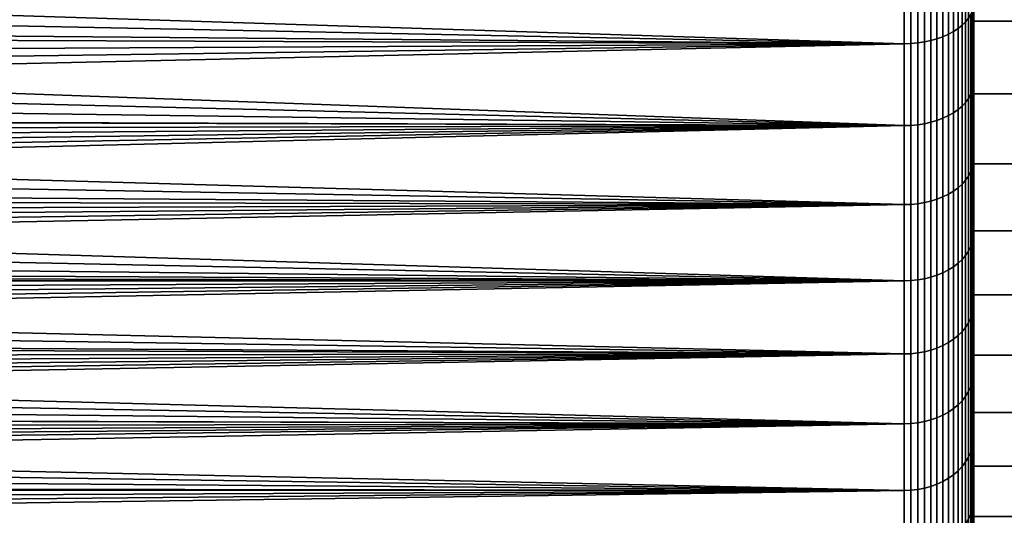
# Model space of a CAD drawing. Header units: metres. Extents: x -29 to 117, y -464 to 29.
# Tile 179 of 256: x 44.54 to 55.85, y -22.07 to -16.37. Entities that reach past the tile are written whole.
import ezdxf

# ---------------------------------------------------------------- set-up
doc = ezdxf.new("R2010")
doc.units = ezdxf.units.M
doc.layers.add('solid_24_501_056_XXX', color=7, linetype='CONTINUOUS')

msp = doc.modelspace()

# ---------------------------------------------------------------- linework, layer by layer
at = {"layer": 'solid_24_501_056_XXX'}
for points in [[(55.5, -14.626199, 72.888374), (55.5, -13.701121, 73.506454), (55.5, -16.181541, 73.863129), (55.5, -17.09581, 73.155907)], [(55.5, -14.626199, 31.111624), (55.5, -17.09586, 30.844135), (55.5, -16.181595, 30.136913), (55.5, -13.701121, 30.493547)], [(55.5, -15.523396, 72.230484), (55.5, -14.626199, 72.888374), (55.5, -17.09581, 73.155907), (55.5, -17.978331, 72.411232)], [(55.5, -15.523396, 31.769518), (55.5, -17.978378, 31.58881), (55.5, -17.09586, 30.844135), (55.5, -14.626199, 31.111624)], [(55.318108, -15.515714, 74.956245), (55.318108, -16.476025, 74.277054), (55.364956, -16.438505, 74.226326), (55.364956, -15.480381, 74.903969)], [(55.318108, -16.476025, 29.722944), (55.318108, -15.515714, 29.043755), (55.364956, -15.480381, 29.096031), (55.364956, -16.438505, 29.773674)], [(55.364956, -15.480381, 74.903969), (55.364956, -16.438505, 74.226326), (55.405388, -16.398434, 74.17215), (55.405388, -15.442645, 74.848137)], [(55.364956, -16.438505, 29.773674), (55.364956, -15.480381, 29.096031), (55.405388, -15.442645, 29.151863), (55.405388, -16.398434, 29.827854)], [(55.405388, -15.442645, 74.848137), (55.405388, -16.398434, 74.17215), (55.439014, -16.356197, 74.115036), (55.439014, -15.40287, 74.789291)], [(55.405388, -16.398434, 29.827854), (55.405388, -15.442645, 29.151863), (55.439014, -15.40287, 29.210712), (55.439014, -16.356197, 29.884962)], [(55.076424, -15.626604, 75.120316), (55.076424, -16.593779, 74.436272), (55.143867, -16.569792, 74.403839), (55.143867, -15.604015, 75.086891)], [(55.076424, -16.593779, 29.56373), (55.076424, -15.626604, 28.879686), (55.143867, -15.604015, 28.913109), (55.143867, -16.569792, 29.596163)], [(55.143867, -15.604015, 75.086891), (55.143867, -16.569792, 74.403839), (55.207027, -16.541985, 74.366241), (55.207027, -15.57783, 75.048149)], [(55.143867, -16.569792, 29.596163), (55.143867, -15.604015, 28.913109), (55.207027, -15.57783, 28.951851), (55.207027, -16.541985, 29.633759)], [(55.207027, -15.57783, 75.048149), (55.207027, -16.541985, 74.366241), (55.265297, -16.51063, 74.323845), (55.265297, -15.548302, 75.004463)], [(55.207027, -16.541985, 29.633759), (55.207027, -15.57783, 28.951851), (55.265297, -15.548302, 28.995541), (55.265297, -16.51063, 29.676157)], [(55.265297, -15.548302, 75.004463), (55.265297, -16.51063, 74.323845), (55.318108, -16.476025, 74.277054), (55.318108, -15.515714, 74.956245)], [(55.265297, -16.51063, 29.676157), (55.265297, -15.548302, 28.995541), (55.318108, -15.515714, 29.043755), (55.318108, -16.476025, 29.722944)], [(55.5, -16.391085, 71.534134), (55.5, -15.523396, 72.230484), (55.5, -17.978331, 72.411232), (55.5, -18.829235, 71.629028)], [(55.5, -16.391085, 32.465866), (55.5, -18.829283, 32.371017), (55.5, -17.978378, 31.58881), (55.5, -15.523396, 31.769518)], [(56.200001, -16.391222, 71.534019), (56.200001, -15.523464, 72.230476), (55.5, -15.523396, 72.230484), (55.5, -16.391085, 71.534134)], [(56.200001, -15.523464, 31.769527), (56.200001, -16.391222, 32.465981), (55.5, -16.391085, 32.465866), (55.5, -15.523396, 31.769518)], [(28.435778, -16.313618, 74.756668), (28.218386, -16.550915, 74.584671), (54.700001, -16.649729, 74.511917), (54.700001, -15.679295, 75.198273)], [(31.440712, -15.632807, 28.770378), (54.700001, -15.679295, 28.801731), (54.700001, -16.649729, 29.488081), (31.208595, -15.901681, 28.9536)], [(54.777321, -16.647501, 74.508911), (54.777321, -15.677197, 75.195168), (54.700001, -15.679295, 75.198273), (54.700001, -16.649729, 74.511917)], [(54.777321, -15.677197, 28.804832), (54.777321, -16.647501, 29.491091), (54.700001, -16.649729, 29.488081), (54.700001, -15.679295, 28.801731)], [(54.777321, -15.677197, 75.195168), (54.777321, -16.647501, 74.508911), (54.855072, -16.640707, 74.499718), (54.855072, -15.670797, 75.185699)], [(54.777321, -16.647501, 29.491091), (54.777321, -15.677197, 28.804832), (54.855072, -15.670797, 28.814301), (54.855072, -16.640707, 29.50028)], [(54.855072, -15.670797, 75.185699), (54.855072, -16.640707, 74.499718), (54.931324, -16.629408, 74.484444), (54.931324, -15.660157, 75.169952)], [(54.855072, -16.640707, 29.50028), (54.855072, -15.670797, 28.814301), (54.931324, -15.660157, 28.830044), (54.931324, -16.629408, 29.515556)], [(54.931324, -15.660157, 75.169952), (54.931324, -16.629408, 74.484444), (55.005348, -16.613714, 74.463226), (55.005348, -15.645378, 75.148094)], [(54.931324, -16.629408, 29.515556), (54.931324, -15.660157, 28.830044), (55.005348, -15.645378, 28.85191), (55.005348, -16.613714, 29.536776)], [(55.005348, -15.645378, 75.148094), (55.005348, -16.613714, 74.463226), (55.076424, -16.593779, 74.436272), (55.076424, -15.626604, 75.120316)], [(55.005348, -16.613714, 29.536776), (55.005348, -15.645378, 28.85191), (55.076424, -15.626604, 28.879686), (55.076424, -16.593779, 29.56373)], [(30.969223, -16.172655, 29.142939), (31.208595, -15.901681, 28.9536), (54.700001, -16.649729, 29.488081)], [(30.72341, -16.444412, 29.337667), (30.969223, -16.172655, 29.142939), (54.700001, -16.649729, 29.488081)], [(55.465508, -16.312202, 74.05555), (55.465508, -17.233568, 73.343369), (55.484612, -17.18568, 73.284065), (55.484612, -16.266874, 73.994263)], [(55.465508, -17.233568, 30.65663), (55.465508, -16.312202, 29.944447), (55.484612, -16.266874, 30.005735), (55.484612, -17.18568, 30.715939)], [(55.484612, -16.266874, 73.994263), (55.484612, -17.18568, 73.284065), (55.496147, -17.136845, 73.223579), (55.496147, -16.22065, 73.931763)], [(55.484612, -17.18568, 30.715939), (55.484612, -16.266874, 30.005735), (55.496147, -16.22065, 30.068233), (55.496147, -17.136845, 30.776419)], [(55.496147, -16.22065, 73.931763), (55.496147, -17.136845, 73.223579), (55.5, -17.09581, 73.155907), (55.5, -16.181541, 73.863129)], [(55.496147, -16.22065, 30.068233), (55.5, -16.181595, 30.136913), (55.5, -17.09586, 30.844135), (55.496147, -17.136845, 30.776419)], [(55.364956, -16.438505, 74.226326), (55.364956, -17.367004, 73.508629), (55.405388, -17.324671, 73.4562), (55.405388, -16.398434, 74.17215)], [(55.364956, -17.367004, 30.491371), (55.364956, -16.438505, 29.773674), (55.405388, -16.398434, 29.827854), (55.405388, -17.324671, 30.5438)], [(55.405388, -16.398434, 74.17215), (55.405388, -17.324671, 73.4562), (55.439014, -17.280048, 73.400932), (55.439014, -16.356197, 74.115036)], [(55.405388, -17.324671, 30.5438), (55.405388, -16.398434, 29.827854), (55.439014, -16.356197, 29.884962), (55.439014, -17.280048, 30.599066)], [(55.439014, -16.356197, 74.115036), (55.439014, -17.280048, 73.400932), (55.465508, -17.233568, 73.343369), (55.465508, -16.312202, 74.05555)], [(55.439014, -17.280048, 30.599066), (55.439014, -16.356197, 29.884962), (55.465508, -16.312202, 29.944447), (55.465508, -17.233568, 30.65663)], [(55.5, -17.227528, 70.800545), (55.5, -16.391085, 71.534134), (55.5, -18.829235, 71.629028), (55.5, -19.645361, 70.812195)], [(55.5, -17.227528, 33.199455), (55.5, -19.645409, 33.187851), (55.5, -18.829283, 32.371017), (55.5, -16.391085, 32.465866)], [(56.200001, -17.227636, 70.800491), (56.200001, -16.391222, 71.534019), (55.5, -16.391085, 71.534134), (55.5, -17.227528, 70.800545)], [(56.200001, -17.227636, 33.199509), (55.5, -17.227528, 33.199455), (55.5, -16.391085, 32.465866), (56.200001, -16.391222, 32.465981)], [(30.72341, -16.444412, 29.337667), (54.700001, -16.649729, 29.488081), (54.700001, -17.59016, 30.215), (30.471968, -16.715675, 29.537004)], [(55.207027, -16.541985, 74.366241), (55.207027, -17.47633, 73.644028), (55.265297, -17.443203, 73.602997), (55.265297, -16.51063, 74.323845)], [(55.207027, -17.47633, 30.355974), (55.207027, -16.541985, 29.633759), (55.265297, -16.51063, 29.676157), (55.265297, -17.443203, 30.397001)], [(55.265297, -16.51063, 74.323845), (55.265297, -17.443203, 73.602997), (55.318108, -17.406643, 73.557724), (55.318108, -16.476025, 74.277054)], [(55.265297, -17.443203, 30.397001), (55.265297, -16.51063, 29.676157), (55.318108, -16.476025, 29.722944), (55.318108, -17.406643, 30.44228)], [(55.318108, -16.476025, 74.277054), (55.318108, -17.406643, 73.557724), (55.364956, -17.367004, 73.508629), (55.364956, -16.438505, 74.226326)], [(55.318108, -17.406643, 30.44228), (55.318108, -16.476025, 29.722944), (55.364956, -16.438505, 29.773674), (55.364956, -17.367004, 30.491371)], [(28.218386, -16.550915, 74.584671), (27.996681, -16.787851, 74.409103), (54.700001, -16.649729, 74.511917)], [(54.931324, -16.629408, 74.484444), (54.931324, -17.568691, 73.758415), (55.005348, -17.552111, 73.737877), (55.005348, -16.613714, 74.463226)], [(54.931324, -17.568691, 30.241589), (54.931324, -16.629408, 29.515556), (55.005348, -16.613714, 29.536776), (55.005348, -17.552111, 30.262121)], [(55.005348, -16.613714, 74.463226), (55.005348, -17.552111, 73.737877), (55.076424, -17.531048, 73.711792), (55.076424, -16.593779, 74.436272)], [(55.005348, -17.552111, 30.262121), (55.005348, -16.613714, 29.536776), (55.076424, -16.593779, 29.56373), (55.076424, -17.531048, 30.288206)], [(55.076424, -16.593779, 74.436272), (55.076424, -17.531048, 73.711792), (55.143867, -17.505707, 73.680405), (55.143867, -16.569792, 74.403839)], [(55.076424, -17.531048, 30.288206), (55.076424, -16.593779, 29.56373), (55.143867, -16.569792, 29.596163), (55.143867, -17.505707, 30.319592)], [(55.143867, -16.569792, 74.403839), (55.143867, -17.505707, 73.680405), (55.207027, -17.47633, 73.644028), (55.207027, -16.541985, 74.366241)], [(55.143867, -17.505707, 30.319592), (55.143867, -16.569792, 29.596163), (55.207027, -16.541985, 29.633759), (55.207027, -17.47633, 30.355974)], [(27.53973, -17.260647, 74.046997), (27.304182, -17.496498, 73.860298), (54.700001, -17.59016, 73.785004), (54.700001, -16.649729, 74.511917)], [(27.770514, -17.024429, 74.229912), (27.53973, -17.260647, 74.046997), (54.700001, -16.649729, 74.511917)], [(27.996681, -16.787851, 74.409103), (27.770514, -17.024429, 74.229912), (54.700001, -16.649729, 74.511917)], [(30.21571, -16.985205, 29.740107), (30.471968, -16.715675, 29.537004), (54.700001, -17.59016, 30.215)], [(54.777321, -17.587807, 73.782089), (54.777321, -16.647501, 74.508911), (54.700001, -16.649729, 74.511917), (54.700001, -17.59016, 73.785004)], [(54.777321, -16.647501, 29.491091), (54.777321, -17.587807, 30.217913), (54.700001, -17.59016, 30.215), (54.700001, -16.649729, 29.488081)], [(54.777321, -16.647501, 74.508911), (54.777321, -17.587807, 73.782089), (54.855072, -17.580627, 73.773193), (54.855072, -16.640707, 74.499718)], [(54.777321, -17.587807, 30.217913), (54.777321, -16.647501, 29.491091), (54.855072, -16.640707, 29.50028), (54.855072, -17.580627, 30.226805)], [(54.855072, -16.640707, 74.499718), (54.855072, -17.580627, 73.773193), (54.931324, -17.568691, 73.758415), (54.931324, -16.629408, 74.484444)], [(54.855072, -17.580627, 30.226805), (54.855072, -16.640707, 29.50028), (54.931324, -16.629408, 29.515556), (54.931324, -17.568691, 30.241589)], [(29.955225, -17.25205, 29.946276), (30.21571, -16.985205, 29.740107), (54.700001, -17.59016, 30.215)], [(55.465508, -17.233568, 73.343369), (55.465508, -18.123878, 72.592728), (55.484612, -18.073517, 72.535507), (55.484612, -17.18568, 73.284065)], [(55.465508, -18.123878, 31.407274), (55.465508, -17.233568, 30.65663), (55.484612, -17.18568, 30.715939), (55.484612, -18.073517, 31.464497)], [(55.484612, -17.18568, 73.284065), (55.484612, -18.073517, 72.535507), (55.496147, -18.022158, 72.47715), (55.496147, -17.136845, 73.223579)], [(55.484612, -18.073517, 31.464497), (55.484612, -17.18568, 30.715939), (55.496147, -17.136845, 30.776419), (55.496147, -18.022158, 31.52285)], [(55.496147, -17.136845, 73.223579), (55.496147, -18.022158, 72.47715), (55.5, -17.978331, 72.411232), (55.5, -17.09581, 73.155907)], [(55.496147, -17.136845, 30.776419), (55.5, -17.09586, 30.844135), (55.5, -17.978378, 31.58881), (55.496147, -18.022158, 31.52285)], [(29.688314, -17.518522, 30.157351), (29.955225, -17.25205, 29.946276), (54.700001, -17.59016, 30.215)], [(55.405388, -17.324671, 73.4562), (55.405388, -18.219687, 72.701584), (55.439014, -18.17276, 72.64827), (55.439014, -17.280048, 73.400932)], [(55.405388, -18.219687, 31.298414), (55.405388, -17.324671, 30.5438), (55.439014, -17.280048, 30.599066), (55.439014, -18.17276, 31.351734)], [(55.439014, -17.280048, 73.400932), (55.439014, -18.17276, 72.64827), (55.465508, -18.123878, 72.592728), (55.465508, -17.233568, 73.343369)], [(55.439014, -18.17276, 31.351734), (55.439014, -17.280048, 30.599066), (55.465508, -17.233568, 30.65663), (55.465508, -18.123878, 31.407274)], [(55.5, -18.031223, 70.031219), (55.5, -17.227528, 70.800545), (55.5, -19.645361, 70.812195), (55.5, -20.426825, 69.960617)], [(55.5, -17.227528, 33.199455), (55.5, -18.031223, 33.968777), (55.5, -19.645409, 33.187851)], [(56.200001, -18.031223, 70.031219), (56.200001, -17.227636, 70.800491), (55.5, -17.227528, 70.800545), (55.5, -18.031223, 70.031219)], [(56.200001, -17.227636, 33.199509), (56.200001, -18.031223, 33.968777), (55.5, -18.031223, 33.968777), (55.5, -17.227528, 33.199455)], [(55.265297, -17.443203, 73.602997), (55.265297, -18.344343, 72.843224), (55.318108, -18.305895, 72.799538), (55.318108, -17.406643, 73.557724)], [(55.265297, -18.344343, 31.156776), (55.265297, -17.443203, 30.397001), (55.318108, -17.406643, 30.44228), (55.318108, -18.305895, 31.200462)], [(55.318108, -17.406643, 73.557724), (55.318108, -18.305895, 72.799538), (55.364956, -18.26421, 72.752174), (55.364956, -17.367004, 73.508629)], [(55.318108, -18.305895, 31.200462), (55.318108, -17.406643, 30.44228), (55.364956, -17.367004, 30.491371), (55.364956, -18.26421, 31.247828)], [(55.364956, -17.367004, 73.508629), (55.364956, -18.26421, 72.752174), (55.405388, -18.219687, 72.701584), (55.405388, -17.324671, 73.4562)], [(55.364956, -18.26421, 31.247828), (55.364956, -17.367004, 30.491371), (55.405388, -17.324671, 30.5438), (55.405388, -18.219687, 31.298414)], [(27.304182, -17.496498, 73.860298), (27.144428, -17.653526, 73.733681), (54.700001, -17.59016, 73.785004)], [(29.688314, -17.518522, 30.157351), (54.700001, -17.59016, 30.215), (54.700001, -18.498892, 30.981176), (29.415058, -17.784645, 30.37348)], [(55.005348, -17.552111, 73.737877), (55.005348, -18.458878, 72.973358), (55.076424, -18.436728, 72.948189), (55.076424, -17.531048, 73.711792)], [(55.005348, -18.458878, 31.02664), (55.005348, -17.552111, 30.262121), (55.076424, -17.531048, 30.288206), (55.076424, -18.436728, 31.051809)], [(55.076424, -17.531048, 73.711792), (55.076424, -18.436728, 72.948189), (55.143867, -18.410076, 72.917908), (55.143867, -17.505707, 73.680405)], [(55.076424, -18.436728, 31.051809), (55.076424, -17.531048, 30.288206), (55.143867, -17.505707, 30.319592), (55.143867, -18.410076, 31.08209)], [(55.143867, -17.505707, 73.680405), (55.143867, -18.410076, 72.917908), (55.207027, -18.379183, 72.882805), (55.207027, -17.47633, 73.644028)], [(55.143867, -18.410076, 31.08209), (55.143867, -17.505707, 30.319592), (55.207027, -17.47633, 30.355974), (55.207027, -18.379183, 31.117191)], [(55.207027, -17.47633, 73.644028), (55.207027, -18.379183, 72.882805), (55.265297, -18.344343, 72.843224), (55.265297, -17.443203, 73.602997)], [(55.207027, -18.379183, 31.117191), (55.207027, -17.47633, 30.355974), (55.265297, -17.443203, 30.397001), (55.265297, -18.344343, 31.156776)], [(26.480316, -18.282055, 73.207695), (26.306862, -18.440174, 73.070358), (54.700001, -18.498892, 73.018822), (54.700001, -17.59016, 73.785004)], [(26.65089, -18.124231, 73.342735), (26.480316, -18.282055, 73.207695), (54.700001, -17.59016, 73.785004)], [(26.818184, -17.967077, 73.475197), (26.65089, -18.124231, 73.342735), (54.700001, -17.59016, 73.785004)], [(26.982445, -17.810387, 73.605324), (26.818184, -17.967077, 73.475197), (54.700001, -17.59016, 73.785004)], [(27.144428, -17.653526, 73.733681), (26.982445, -17.810387, 73.605324), (54.700001, -17.59016, 73.785004)], [(54.777321, -18.496418, 73.016014), (54.777321, -17.587807, 73.782089), (54.700001, -17.59016, 73.785004), (54.700001, -18.498892, 73.018822)], [(54.777321, -17.587807, 30.217913), (54.777321, -18.496418, 30.983988), (54.700001, -18.498892, 30.981176), (54.700001, -17.59016, 30.215)], [(54.777321, -17.587807, 73.782089), (54.777321, -18.496418, 73.016014), (54.855072, -18.488867, 73.007431), (54.855072, -17.580627, 73.773193)], [(54.777321, -18.496418, 30.983988), (54.777321, -17.587807, 30.217913), (54.855072, -17.580627, 30.226805), (54.855072, -18.488867, 30.992565)], [(54.855072, -17.580627, 73.773193), (54.855072, -18.488867, 73.007431), (54.931324, -18.476315, 72.993172), (54.931324, -17.568691, 73.758415)], [(54.855072, -18.488867, 30.992565), (54.855072, -17.580627, 30.226805), (54.931324, -17.568691, 30.241589), (54.931324, -18.476315, 31.00683)], [(54.931324, -17.568691, 73.758415), (54.931324, -18.476315, 72.993172), (55.005348, -18.458878, 72.973358), (55.005348, -17.552111, 73.737877)], [(54.931324, -18.476315, 31.00683), (54.931324, -17.568691, 30.241589), (55.005348, -17.552111, 30.262121), (55.005348, -18.458878, 31.02664)], [(29.136543, -18.049385, 30.593933), (29.415058, -17.784645, 30.37348), (54.700001, -18.498892, 30.981176)], [(55.496147, -18.022158, 72.47715), (55.496147, -18.874994, 71.693817), (55.5, -18.829235, 71.629028), (55.5, -17.978331, 72.411232)], [(55.496147, -18.022158, 31.52285), (55.5, -17.978378, 31.58881), (55.5, -18.829283, 32.371017), (55.496147, -18.874994, 32.306183)], [(28.853859, -18.311741, 30.81793), (29.136543, -18.049385, 30.593933), (54.700001, -18.498892, 30.981176)], [(55.465508, -18.123878, 72.592728), (55.465508, -18.981529, 71.80497), (55.484612, -18.928783, 71.749939), (55.484612, -18.073517, 72.535507)], [(55.465508, -18.981529, 32.195026), (55.465508, -18.123878, 31.407274), (55.484612, -18.073517, 31.464497), (55.484612, -18.928783, 32.250061)], [(55.484612, -18.073517, 72.535507), (55.484612, -18.928783, 71.749939), (55.496147, -18.874994, 71.693817), (55.496147, -18.022158, 72.47715)], [(55.484612, -18.928783, 32.250061), (55.484612, -18.073517, 31.464497), (55.496147, -18.022158, 31.52285), (55.496147, -18.874994, 32.306183)], [(55.5, -18.800547, 69.227524), (55.5, -18.031223, 70.031219), (55.5, -20.426825, 69.960617)], [(55.5, -18.800547, 34.772472), (55.5, -20.426872, 34.039436), (55.5, -19.645409, 33.187851), (55.5, -18.031223, 33.968777)], [(56.200001, -18.800493, 69.227638), (56.200001, -18.031223, 70.031219), (55.5, -18.031223, 70.031219), (55.5, -18.800547, 69.227524)], [(56.200001, -18.031223, 33.968777), (56.200001, -18.800493, 34.772362), (55.5, -18.800547, 34.772472), (55.5, -18.031223, 33.968777)], [(55.405388, -18.219687, 72.701584), (55.405388, -19.081871, 71.909668), (55.439014, -19.032722, 71.858391), (55.439014, -18.17276, 72.64827)], [(55.405388, -19.081871, 32.090332), (55.405388, -18.219687, 31.298414), (55.439014, -18.17276, 31.351734), (55.439014, -19.032722, 32.141613)], [(55.439014, -18.17276, 72.64827), (55.439014, -19.032722, 71.858391), (55.465508, -18.981529, 71.80497), (55.465508, -18.123878, 72.592728)], [(55.439014, -19.032722, 32.141613), (55.439014, -18.17276, 31.351734), (55.465508, -18.123878, 31.407274), (55.465508, -18.981529, 32.195026)], [(28.853859, -18.311741, 30.81793), (54.700001, -18.498892, 30.981176), (54.700001, -19.374289, 31.785229), (28.568089, -18.570755, 31.044641)], [(55.265297, -18.344343, 72.843224), (55.265297, -19.212425, 72.045883), (55.318108, -19.172159, 72.003876), (55.318108, -18.305895, 72.799538)], [(55.265297, -19.212425, 31.954113), (55.265297, -18.344343, 31.156776), (55.318108, -18.305895, 31.200462), (55.318108, -19.172159, 31.996128)], [(55.318108, -18.305895, 72.799538), (55.318108, -19.172159, 72.003876), (55.364956, -19.1285, 71.958321), (55.364956, -18.26421, 72.752174)], [(55.318108, -19.172159, 31.996128), (55.318108, -18.305895, 31.200462), (55.364956, -18.26421, 31.247828), (55.364956, -19.1285, 32.041679)], [(55.364956, -18.26421, 72.752174), (55.364956, -19.1285, 71.958321), (55.405388, -19.081871, 71.909668), (55.405388, -18.219687, 72.701584)], [(55.364956, -19.1285, 32.041679), (55.364956, -18.26421, 31.247828), (55.405388, -18.219687, 31.298414), (55.405388, -19.081871, 32.090332)], [(55.076424, -18.436728, 72.948189), (55.076424, -19.309181, 72.146843), (55.143867, -19.281269, 72.117714), (55.143867, -18.410076, 72.917908)], [(55.076424, -19.309181, 31.853161), (55.076424, -18.436728, 31.051809), (55.143867, -18.410076, 31.08209), (55.143867, -19.281269, 31.882284)], [(55.143867, -18.410076, 72.917908), (55.143867, -19.281269, 72.117714), (55.207027, -19.248913, 72.083954), (55.207027, -18.379183, 72.882805)], [(55.143867, -19.281269, 31.882284), (55.143867, -18.410076, 31.08209), (55.207027, -18.379183, 31.117191), (55.207027, -19.248913, 31.916042)], [(55.207027, -18.379183, 72.882805), (55.207027, -19.248913, 72.083954), (55.265297, -19.212425, 72.045883), (55.265297, -18.344343, 72.843224)], [(55.207027, -19.248913, 31.916042), (55.207027, -18.379183, 31.117191), (55.265297, -18.344343, 31.156776), (55.265297, -19.212425, 31.954113)], [(25.592358, -19.068419, 72.503548), (25.410585, -19.222706, 72.358971), (54.700001, -19.374289, 72.214767), (54.700001, -18.498892, 73.018822)], [(25.773277, -18.912689, 72.647278), (25.592358, -19.068419, 72.503548), (54.700001, -18.498892, 73.018822)], [(25.952938, -18.755842, 72.789864), (25.773277, -18.912689, 72.647278), (54.700001, -18.498892, 73.018822)], [(26.130934, -18.598221, 72.930984), (25.952938, -18.755842, 72.789864), (54.700001, -18.498892, 73.018822)], [(26.306862, -18.440174, 73.070358), (26.130934, -18.598221, 72.930984), (54.700001, -18.498892, 73.018822)], [(54.777321, -19.371696, 72.212067), (54.777321, -18.496418, 73.016014), (54.700001, -18.498892, 73.018822), (54.700001, -19.374289, 72.214767)], [(54.777321, -18.496418, 30.983988), (54.777321, -19.371696, 31.787933), (54.700001, -19.374289, 31.785229), (54.700001, -18.498892, 30.981176)], [(54.777321, -18.496418, 73.016014), (54.777321, -19.371696, 72.212067), (54.855072, -19.363789, 72.203819), (54.855072, -18.488867, 73.007431)], [(54.777321, -19.371696, 31.787933), (54.777321, -18.496418, 30.983988), (54.855072, -18.488867, 30.992565), (54.855072, -19.363789, 31.796185)], [(54.855072, -18.488867, 73.007431), (54.855072, -19.363789, 72.203819), (54.931324, -19.350641, 72.190102), (54.931324, -18.476315, 72.993172)], [(54.855072, -19.363789, 31.796185), (54.855072, -18.488867, 30.992565), (54.931324, -18.476315, 31.00683), (54.931324, -19.350641, 31.809902)], [(54.931324, -18.476315, 72.993172), (54.931324, -19.350641, 72.190102), (55.005348, -19.33238, 72.171043), (55.005348, -18.458878, 72.973358)], [(54.931324, -19.350641, 31.809902), (54.931324, -18.476315, 31.00683), (55.005348, -18.458878, 31.02664), (55.005348, -19.33238, 31.828955)], [(55.005348, -18.458878, 72.973358), (55.005348, -19.33238, 72.171043), (55.076424, -19.309181, 72.146843), (55.076424, -18.436728, 72.948189)], [(55.005348, -19.33238, 31.828955), (55.005348, -18.458878, 31.02664), (55.076424, -18.436728, 31.051809), (55.076424, -19.309181, 31.853161)], [(28.280321, -18.825506, 31.273197), (28.568089, -18.570755, 31.044641), (54.700001, -19.374289, 31.785229)], [(27.991024, -19.075552, 31.50309), (28.280321, -18.825506, 31.273197), (54.700001, -19.374289, 31.785229)], [(55.484612, -18.928783, 71.749939), (55.484612, -19.749939, 70.92878), (55.496147, -19.693817, 70.874992), (55.496147, -18.874994, 71.693817)], [(55.484612, -19.749939, 33.071217), (55.484612, -18.928783, 32.250061), (55.496147, -18.874994, 32.306183), (55.496147, -19.693817, 33.125004)], [(55.496147, -18.874994, 71.693817), (55.496147, -19.693817, 70.874992), (55.5, -19.645361, 70.812195), (55.5, -18.829235, 71.629028)], [(55.496147, -18.874994, 32.306183), (55.5, -18.829283, 32.371017), (55.5, -19.645409, 33.187851), (55.496147, -19.693817, 33.125004)], [(56.200001, -18.800493, 69.227638), (55.5, -18.800547, 69.227524), (55.5, -19.534134, 68.391083), (56.200001, -19.534018, 68.39122)], [(56.200001, -18.800493, 34.772362), (56.200001, -19.534018, 35.60878), (55.5, -19.534134, 35.608917), (55.5, -18.800547, 34.772472)], [(55.5, -19.534134, 68.391083), (55.5, -18.800547, 69.227524), (55.5, -20.426825, 69.960617), (55.5, -21.170774, 69.077393)], [(55.5, -19.534134, 35.608917), (55.5, -21.17082, 34.922668), (55.5, -20.426872, 34.039436), (55.5, -18.800547, 34.772472)], [(55.439014, -19.032722, 71.858391), (55.439014, -19.858387, 71.032722), (55.465508, -19.804972, 70.981529), (55.465508, -18.981529, 71.80497)], [(55.439014, -19.858387, 32.967278), (55.439014, -19.032722, 32.141613), (55.465508, -18.981529, 32.195026), (55.465508, -19.804972, 33.018471)], [(55.465508, -18.981529, 71.80497), (55.465508, -19.804972, 70.981529), (55.484612, -19.749939, 70.92878), (55.484612, -18.928783, 71.749939)], [(55.465508, -19.804972, 33.018471), (55.465508, -18.981529, 32.195026), (55.484612, -18.928783, 32.250061), (55.484612, -19.749939, 33.071217)], [(27.697365, -19.32287, 31.736074), (27.991024, -19.075552, 31.50309), (54.700001, -19.374289, 31.785229)], [(55.364956, -19.1285, 71.958321), (55.364956, -19.958319, 71.128502), (55.405388, -19.909668, 71.081871), (55.405388, -19.081871, 71.909668)], [(55.364956, -19.958319, 32.871502), (55.364956, -19.1285, 32.041679), (55.405388, -19.081871, 32.090332), (55.405388, -19.909668, 32.918129)], [(55.405388, -19.081871, 71.909668), (55.405388, -19.909668, 71.081871), (55.439014, -19.858387, 71.032722), (55.439014, -19.032722, 71.858391)], [(55.405388, -19.909668, 32.918129), (55.405388, -19.081871, 32.090332), (55.439014, -19.032722, 32.141613), (55.439014, -19.858387, 32.967278)], [(25.410585, -19.222706, 72.358971), (25.228363, -19.375225, 72.213875), (54.700001, -19.374289, 72.214767)], [(55.207027, -19.248913, 72.083954), (55.207027, -20.083958, 71.248917), (55.265297, -20.045887, 71.212425), (55.265297, -19.212425, 72.045883)], [(55.207027, -20.083958, 32.751087), (55.207027, -19.248913, 31.916042), (55.265297, -19.212425, 31.954113), (55.265297, -20.045887, 32.787575)], [(55.265297, -19.212425, 72.045883), (55.265297, -20.045887, 71.212425), (55.318108, -20.003872, 71.172157), (55.318108, -19.172159, 72.003876)], [(55.265297, -20.045887, 32.787575), (55.265297, -19.212425, 31.954113), (55.318108, -19.172159, 31.996128), (55.318108, -20.003872, 32.827843)], [(55.318108, -19.172159, 72.003876), (55.318108, -20.003872, 71.172157), (55.364956, -19.958319, 71.128502), (55.364956, -19.1285, 71.958321)], [(55.318108, -20.003872, 32.827843), (55.318108, -19.172159, 31.996128), (55.364956, -19.1285, 32.041679), (55.364956, -19.958319, 32.871502)], [(27.697365, -19.32287, 31.736074), (54.700001, -19.374289, 31.785229), (54.700001, -20.214771, 32.625713), (27.399879, -19.567179, 31.971882)], [(54.931324, -19.350641, 72.190102), (54.931324, -20.190098, 71.350639), (55.005348, -20.171045, 71.332382), (55.005348, -19.33238, 72.171043)], [(54.931324, -20.190098, 32.649357), (54.931324, -19.350641, 31.809902), (55.005348, -19.33238, 31.828955), (55.005348, -20.171045, 32.667622)], [(55.005348, -19.33238, 72.171043), (55.005348, -20.171045, 71.332382), (55.076424, -20.146839, 71.309181), (55.076424, -19.309181, 72.146843)], [(55.005348, -20.171045, 32.667622), (55.005348, -19.33238, 31.828955), (55.076424, -19.309181, 31.853161), (55.076424, -20.146839, 32.690819)], [(55.076424, -19.309181, 72.146843), (55.076424, -20.146839, 71.309181), (55.143867, -20.117716, 71.281273), (55.143867, -19.281269, 72.117714)], [(55.076424, -20.146839, 32.690819), (55.076424, -19.309181, 31.853161), (55.143867, -19.281269, 31.882284), (55.143867, -20.117716, 32.718731)], [(55.143867, -19.281269, 72.117714), (55.143867, -20.117716, 71.281273), (55.207027, -20.083958, 71.248917), (55.207027, -19.248913, 72.083954)], [(55.143867, -20.117716, 32.718731), (55.143867, -19.281269, 31.882284), (55.207027, -19.248913, 31.916042), (55.207027, -20.083958, 32.751087)], [(24.499773, -19.963799, 71.632797), (24.314962, -20.107382, 71.485718), (54.700001, -20.214771, 71.37429), (54.700001, -19.374289, 72.214767)], [(24.682791, -19.819298, 71.778664), (24.499773, -19.963799, 71.632797), (54.700001, -19.374289, 72.214767)], [(24.864189, -19.673733, 71.923462), (24.682791, -19.819298, 71.778664), (54.700001, -19.374289, 72.214767)], [(25.046095, -19.525669, 72.068588), (24.864189, -19.673733, 71.923462), (54.700001, -19.374289, 72.214767)], [(25.228363, -19.375225, 72.213875), (25.046095, -19.525669, 72.068588), (54.700001, -19.374289, 72.214767)], [(54.777321, -20.212067, 71.371696), (54.777321, -19.371696, 72.212067), (54.700001, -19.374289, 72.214767), (54.700001, -20.214771, 71.37429)], [(54.777321, -19.371696, 31.787933), (54.777321, -20.212067, 32.628304), (54.700001, -20.214771, 32.625713), (54.700001, -19.374289, 31.785229)], [(54.777321, -19.371696, 72.212067), (54.777321, -20.212067, 71.371696), (54.855072, -20.203815, 71.363792), (54.855072, -19.363789, 72.203819)], [(54.777321, -20.212067, 32.628304), (54.777321, -19.371696, 31.787933), (54.855072, -19.363789, 31.796185), (54.855072, -20.203815, 32.636211)], [(54.855072, -19.363789, 72.203819), (54.855072, -20.203815, 71.363792), (54.931324, -20.190098, 71.350639), (54.931324, -19.350641, 72.190102)], [(54.855072, -20.203815, 32.636211), (54.855072, -19.363789, 31.796185), (54.931324, -19.350641, 31.809902), (54.931324, -20.190098, 32.649357)], [(27.099825, -19.807728, 32.209751), (27.399879, -19.567179, 31.971882), (54.700001, -20.214771, 32.625713)], [(56.200001, -20.230473, 67.523468), (56.200001, -19.534018, 68.39122), (55.5, -19.534134, 68.391083), (55.5, -20.230482, 67.523392)], [(56.200001, -19.534018, 35.60878), (56.200001, -20.230473, 36.476536), (55.5, -20.230482, 36.476604), (55.5, -19.534134, 35.608917)], [(55.5, -20.230482, 67.523392), (55.5, -19.534134, 68.391083), (55.5, -21.170774, 69.077393), (55.5, -21.877296, 68.162376)], [(55.5, -20.230482, 36.476604), (55.5, -21.877338, 35.837681), (55.5, -21.17082, 34.922668), (55.5, -19.534134, 35.608917)], [(55.496147, -19.693817, 70.874992), (55.496147, -20.47715, 70.022156), (55.5, -20.426825, 69.960617), (55.5, -19.645361, 70.812195)], [(55.496147, -19.693817, 33.125004), (55.5, -19.645409, 33.187851), (55.5, -20.426872, 34.039436), (55.496147, -20.47715, 33.97784)], [(55.465508, -19.804972, 70.981529), (55.465508, -20.592726, 70.123878), (55.484612, -20.535503, 70.073517), (55.484612, -19.749939, 70.92878)], [(55.465508, -20.592726, 33.876122), (55.465508, -19.804972, 33.018471), (55.484612, -19.749939, 33.071217), (55.484612, -20.535503, 33.926483)], [(55.484612, -19.749939, 70.92878), (55.484612, -20.535503, 70.073517), (55.496147, -20.47715, 70.022156), (55.496147, -19.693817, 70.874992)], [(55.484612, -20.535503, 33.926483), (55.484612, -19.749939, 33.071217), (55.496147, -19.693817, 33.125004), (55.496147, -20.47715, 33.97784)], [(26.798452, -20.043804, 32.448891), (27.099825, -19.807728, 32.209751), (54.700001, -20.214771, 32.625713)], [(55.405388, -19.909668, 71.081871), (55.405388, -20.701586, 70.219688), (55.439014, -20.648266, 70.17276), (55.439014, -19.858387, 71.032722)], [(55.405388, -20.701586, 33.780312), (55.405388, -19.909668, 32.918129), (55.439014, -19.858387, 32.967278), (55.439014, -20.648266, 33.82724)], [(55.439014, -19.858387, 71.032722), (55.439014, -20.648266, 70.17276), (55.465508, -20.592726, 70.123878), (55.465508, -19.804972, 70.981529)], [(55.439014, -20.648266, 33.82724), (55.439014, -19.858387, 32.967278), (55.465508, -19.804972, 33.018471), (55.465508, -20.592726, 33.876122)], [(55.265297, -20.045887, 71.212425), (55.265297, -20.843224, 70.344345), (55.318108, -20.799538, 70.305893), (55.318108, -20.003872, 71.172157)], [(55.265297, -20.843224, 33.655655), (55.265297, -20.045887, 32.787575), (55.318108, -20.003872, 32.827843), (55.318108, -20.799538, 33.694103)], [(55.318108, -20.003872, 71.172157), (55.318108, -20.799538, 70.305893), (55.364956, -20.752172, 70.264206), (55.364956, -19.958319, 71.128502)], [(55.318108, -20.799538, 33.694103), (55.318108, -20.003872, 32.827843), (55.364956, -19.958319, 32.871502), (55.364956, -20.752172, 33.73579)], [(55.364956, -19.958319, 71.128502), (55.364956, -20.752172, 70.264206), (55.405388, -20.701586, 70.219688), (55.405388, -19.909668, 71.081871)], [(55.364956, -20.752172, 33.73579), (55.364956, -19.958319, 32.871502), (55.405388, -19.909668, 32.918129), (55.405388, -20.701586, 33.780312)], [(24.314962, -20.107382, 71.485718), (24.128847, -20.249754, 71.337723), (54.700001, -20.214771, 71.37429)], [(26.798452, -20.043804, 32.448891), (54.700001, -20.214771, 32.625713), (54.700001, -21.018824, 33.501106), (26.497015, -20.274731, 32.688469)], [(55.076424, -20.146839, 71.309181), (55.076424, -20.948191, 70.436729), (55.143867, -20.91791, 70.41008), (55.143867, -20.117716, 71.281273)], [(55.076424, -20.948191, 33.563274), (55.076424, -20.146839, 32.690819), (55.143867, -20.117716, 32.718731), (55.143867, -20.91791, 33.589924)], [(55.143867, -20.117716, 71.281273), (55.143867, -20.91791, 70.41008), (55.207027, -20.882809, 70.379181), (55.207027, -20.083958, 71.248917)], [(55.143867, -20.91791, 33.589924), (55.143867, -20.117716, 32.718731), (55.207027, -20.083958, 32.751087), (55.207027, -20.882809, 33.620819)], [(55.207027, -20.083958, 71.248917), (55.207027, -20.882809, 70.379181), (55.265297, -20.843224, 70.344345), (55.265297, -20.045887, 71.212425)], [(55.207027, -20.882809, 33.620819), (55.207027, -20.083958, 32.751087), (55.265297, -20.045887, 32.787575), (55.265297, -20.843224, 33.655655)], [(23.381134, -20.801569, 70.742859), (23.195843, -20.933794, 70.595062), (54.700001, -21.018824, 70.498894), (54.700001, -20.214771, 71.37429)], [(23.567572, -20.666798, 70.891357), (23.381134, -20.801569, 70.742859), (54.700001, -20.214771, 71.37429)], [(23.754662, -20.529734, 71.040222), (23.567572, -20.666798, 70.891357), (54.700001, -20.214771, 71.37429)], [(23.941917, -20.390629, 71.189117), (23.754662, -20.529734, 71.040222), (54.700001, -20.214771, 71.37429)], [(24.128847, -20.249754, 71.337723), (23.941917, -20.390629, 71.189117), (54.700001, -20.214771, 71.37429)], [(54.777321, -21.016012, 70.496414), (54.777321, -20.212067, 71.371696), (54.700001, -20.214771, 71.37429), (54.700001, -21.018824, 70.498894)], [(54.777321, -20.212067, 32.628304), (54.777321, -21.016012, 33.503582), (54.700001, -21.018824, 33.501106), (54.700001, -20.214771, 32.625713)], [(54.777321, -20.212067, 71.371696), (54.777321, -21.016012, 70.496414), (54.855072, -21.007435, 70.488869), (54.855072, -20.203815, 71.363792)], [(54.777321, -21.016012, 33.503582), (54.777321, -20.212067, 32.628304), (54.855072, -20.203815, 32.636211), (54.855072, -21.007435, 33.511131)], [(54.855072, -20.203815, 71.363792), (54.855072, -21.007435, 70.488869), (54.931324, -20.99317, 70.476311), (54.931324, -20.190098, 71.350639)], [(54.855072, -21.007435, 33.511131), (54.855072, -20.203815, 32.636211), (54.931324, -20.190098, 32.649357), (54.931324, -20.99317, 33.523685)], [(54.931324, -20.190098, 71.350639), (54.931324, -20.99317, 70.476311), (55.005348, -20.97336, 70.458878), (55.005348, -20.171045, 71.332382)], [(54.931324, -20.99317, 33.523685), (54.931324, -20.190098, 32.649357), (55.005348, -20.171045, 32.667622), (55.005348, -20.97336, 33.541122)], [(55.005348, -20.171045, 71.332382), (55.005348, -20.97336, 70.458878), (55.076424, -20.948191, 70.436729), (55.076424, -20.146839, 71.309181)], [(55.005348, -20.97336, 33.541122), (55.005348, -20.171045, 32.667622), (55.076424, -20.146839, 32.690819), (55.076424, -20.948191, 33.563274)], [(56.200001, -20.888428, 66.626129), (56.200001, -20.230473, 67.523468), (55.5, -20.230482, 67.523392), (55.5, -20.888376, 66.626198)], [(56.200001, -20.230473, 36.476536), (56.200001, -20.888428, 37.373871), (55.5, -20.888376, 37.373802), (55.5, -20.230482, 36.476604)], [(55.5, -20.888376, 66.626198), (55.5, -20.230482, 67.523392), (55.5, -21.877296, 68.162376), (55.5, -22.543699, 67.219093)], [(55.5, -20.888376, 37.373802), (55.5, -22.543737, 36.780964), (55.5, -21.877338, 35.837681), (55.5, -20.230482, 36.476604)], [(26.19677, -20.499868, 32.927628), (26.497015, -20.274731, 32.688469), (54.700001, -21.018824, 33.501106)], [(55.496147, -20.47715, 70.022156), (55.496147, -21.223581, 69.136848), (55.5, -21.170774, 69.077393), (55.5, -20.426825, 69.960617)], [(55.496147, -20.47715, 33.97784), (55.5, -20.426872, 34.039436), (55.5, -21.17082, 34.922668), (55.496147, -21.223581, 34.863155)], [(25.897821, -20.719175, 33.1661), (26.19677, -20.499868, 32.927628), (54.700001, -21.018824, 33.501106)], [(55.465508, -20.592726, 70.123878), (55.465508, -21.34337, 69.233566), (55.484612, -21.284061, 69.185677), (55.484612, -20.535503, 70.073517)], [(55.465508, -21.34337, 34.76643), (55.465508, -20.592726, 33.876122), (55.484612, -20.535503, 33.926483), (55.484612, -21.284061, 34.81432)], [(55.484612, -20.535503, 70.073517), (55.484612, -21.284061, 69.185677), (55.496147, -21.223581, 69.136848), (55.496147, -20.47715, 70.022156)], [(55.484612, -21.284061, 34.81432), (55.484612, -20.535503, 33.926483), (55.496147, -20.47715, 33.97784), (55.496147, -21.223581, 34.863155)], [(55.405388, -20.701586, 70.219688), (55.405388, -21.4562, 69.324669), (55.439014, -21.400934, 69.280045), (55.439014, -20.648266, 70.17276)], [(55.405388, -21.4562, 34.675331), (55.405388, -20.701586, 33.780312), (55.439014, -20.648266, 33.82724), (55.439014, -21.400934, 34.719952)], [(55.439014, -20.648266, 70.17276), (55.439014, -21.400934, 69.280045), (55.465508, -21.34337, 69.233566), (55.465508, -20.592726, 70.123878)], [(55.439014, -21.400934, 34.719952), (55.439014, -20.648266, 33.82724), (55.465508, -20.592726, 33.876122), (55.465508, -21.34337, 34.76643)], [(25.597366, -20.934105, 33.405289), (25.897821, -20.719175, 33.1661), (54.700001, -21.018824, 33.501106)], [(55.265297, -20.843224, 70.344345), (55.265297, -21.602999, 69.443199), (55.318108, -21.55772, 69.406647), (55.318108, -20.799538, 70.305893)], [(55.265297, -21.602999, 34.556797), (55.265297, -20.843224, 33.655655), (55.318108, -20.799538, 33.694103), (55.318108, -21.55772, 34.593357)], [(55.318108, -20.799538, 70.305893), (55.318108, -21.55772, 69.406647), (55.364956, -21.508629, 69.367004), (55.364956, -20.752172, 70.264206)], [(55.318108, -21.55772, 34.593357), (55.318108, -20.799538, 33.694103), (55.364956, -20.752172, 33.73579), (55.364956, -21.508629, 34.632996)], [(55.364956, -20.752172, 70.264206), (55.364956, -21.508629, 69.367004), (55.405388, -21.4562, 69.324669), (55.405388, -20.701586, 70.219688)], [(55.364956, -21.508629, 34.632996), (55.364956, -20.752172, 33.73579), (55.405388, -20.701586, 33.780312), (55.405388, -21.4562, 34.675331)], [(55.076424, -20.948191, 70.436729), (55.076424, -21.711794, 69.531052), (55.143867, -21.680408, 69.505707), (55.143867, -20.91791, 70.41008)], [(55.076424, -21.711794, 34.468952), (55.076424, -20.948191, 33.563274), (55.143867, -20.91791, 33.589924), (55.143867, -21.680408, 34.494293)], [(55.143867, -20.91791, 70.41008), (55.143867, -21.680408, 69.505707), (55.207027, -21.644026, 69.476334), (55.207027, -20.882809, 70.379181)], [(55.143867, -21.680408, 34.494293), (55.143867, -20.91791, 33.589924), (55.207027, -20.882809, 33.620819), (55.207027, -21.644026, 34.52367)], [(55.207027, -20.882809, 70.379181), (55.207027, -21.644026, 69.476334), (55.265297, -21.602999, 69.443199), (55.265297, -20.843224, 70.344345)], [(55.207027, -21.644026, 34.52367), (55.207027, -20.882809, 33.620819), (55.265297, -20.843224, 33.655655), (55.265297, -21.602999, 34.556797)], [(55.5, -21.506453, 65.701118), (55.5, -20.888376, 66.626198), (55.5, -22.543699, 67.219093), (55.5, -23.169992, 66.247437)], [(55.5, -21.506453, 38.298878), (55.5, -23.170025, 37.752617), (55.5, -22.543737, 36.780964), (55.5, -20.888376, 37.373802)], [(56.200001, -21.506559, 65.701019), (56.200001, -20.888428, 66.626129), (55.5, -20.888376, 66.626198), (55.5, -21.506453, 65.701118)], [(56.200001, -21.506559, 38.298981), (55.5, -21.506453, 38.298878), (55.5, -20.888376, 37.373802), (56.200001, -20.888428, 37.373871)], [(22.213385, -21.607697, 69.80751), (21.95429, -21.776957, 69.600121), (54.700001, -21.785002, 69.590157), (54.700001, -21.018824, 70.498894)], [(22.475391, -21.432781, 70.017654), (22.213385, -21.607697, 69.80751), (54.700001, -21.018824, 70.498894)], [(22.651724, -21.312841, 70.15937), (22.475391, -21.432781, 70.017654), (54.700001, -21.018824, 70.498894)], [(22.830647, -21.189657, 70.302963), (22.651724, -21.312841, 70.15937), (54.700001, -21.018824, 70.498894)], [(23.012184, -21.063234, 70.448311), (22.830647, -21.189657, 70.302963), (54.700001, -21.018824, 70.498894)], [(23.195843, -20.933794, 70.595062), (23.012184, -21.063234, 70.448311), (54.700001, -21.018824, 70.498894)], [(25.597366, -20.934105, 33.405289), (54.700001, -21.018824, 33.501106), (54.700001, -21.785002, 34.40984), (25.296213, -21.144375, 33.644745)], [(54.777321, -21.782087, 69.587807), (54.777321, -21.016012, 70.496414), (54.700001, -21.018824, 70.498894), (54.700001, -21.785002, 69.590157)], [(54.777321, -21.016012, 33.503582), (54.777321, -21.782087, 34.412193), (54.700001, -21.785002, 34.40984), (54.700001, -21.018824, 33.501106)], [(54.777321, -21.016012, 70.496414), (54.777321, -21.782087, 69.587807), (54.855072, -21.773195, 69.580627), (54.855072, -21.007435, 70.488869)], [(54.777321, -21.782087, 34.412193), (54.777321, -21.016012, 33.503582), (54.855072, -21.007435, 33.511131), (54.855072, -21.773195, 34.419373)], [(54.855072, -21.007435, 70.488869), (54.855072, -21.773195, 69.580627), (54.931324, -21.758411, 69.568687), (54.931324, -20.99317, 70.476311)], [(54.855072, -21.773195, 34.419373), (54.855072, -21.007435, 33.511131), (54.931324, -20.99317, 33.523685), (54.931324, -21.758411, 34.431309)], [(54.931324, -20.99317, 70.476311), (54.931324, -21.758411, 69.568687), (55.005348, -21.737879, 69.552109), (55.005348, -20.97336, 70.458878)], [(54.931324, -21.758411, 34.431309), (54.931324, -20.99317, 33.523685), (55.005348, -20.97336, 33.541122), (55.005348, -21.737879, 34.447887)], [(55.005348, -20.97336, 70.458878), (55.005348, -21.737879, 69.552109), (55.076424, -21.711794, 69.531052), (55.076424, -20.948191, 70.436729)], [(55.005348, -21.737879, 34.447887), (55.005348, -20.97336, 33.541122), (55.076424, -20.948191, 33.563274), (55.076424, -21.711794, 34.468952)], [(24.99551, -21.349562, 33.883812), (25.296213, -21.144375, 33.644745), (54.700001, -21.785002, 34.40984)], [(55.484612, -21.284061, 69.185677), (55.484612, -21.994265, 68.266876), (55.496147, -21.931767, 68.22065), (55.496147, -21.223581, 69.136848)], [(55.484612, -21.994265, 35.733128), (55.484612, -21.284061, 34.81432), (55.496147, -21.223581, 34.863155), (55.496147, -21.931767, 35.77935)], [(55.496147, -21.223581, 69.136848), (55.496147, -21.931767, 68.22065), (55.5, -21.877296, 68.162376), (55.5, -21.170774, 69.077393)], [(55.496147, -21.223581, 34.863155), (55.5, -21.17082, 34.922668), (55.5, -21.877338, 35.837681), (55.496147, -21.931767, 35.77935)], [(24.696409, -21.549267, 34.121826), (24.99551, -21.349562, 33.883812), (54.700001, -21.785002, 34.40984)], [(55.439014, -21.400934, 69.280045), (55.439014, -22.115038, 68.356194), (55.465508, -22.055553, 68.312202), (55.465508, -21.34337, 69.233566)], [(55.439014, -22.115038, 35.643803), (55.439014, -21.400934, 34.719952), (55.465508, -21.34337, 34.76643), (55.465508, -22.055553, 35.687798)], [(55.465508, -21.34337, 69.233566), (55.465508, -22.055553, 68.312202), (55.484612, -21.994265, 68.266876), (55.484612, -21.284061, 69.185677)], [(55.465508, -22.055553, 35.687798), (55.465508, -21.34337, 34.76643), (55.484612, -21.284061, 34.81432), (55.484612, -21.994265, 35.733128)], [(55.364956, -21.508629, 69.367004), (55.364956, -22.226326, 68.438507), (55.405388, -22.172146, 68.39843), (55.405388, -21.4562, 69.324669)], [(55.364956, -22.226326, 35.561497), (55.364956, -21.508629, 34.632996), (55.405388, -21.4562, 34.675331), (55.405388, -22.172146, 35.601566)], [(55.405388, -21.4562, 69.324669), (55.405388, -22.172146, 68.39843), (55.439014, -22.115038, 68.356194), (55.439014, -21.400934, 69.280045)], [(55.405388, -22.172146, 35.601566), (55.405388, -21.4562, 34.675331), (55.439014, -21.400934, 34.719952), (55.439014, -22.115038, 35.643803)], [(24.400061, -21.74312, 34.358097), (24.696409, -21.549267, 34.121826), (54.700001, -21.785002, 34.40984)], [(55.207027, -21.644026, 69.476334), (55.207027, -22.366241, 68.541985), (55.265297, -22.323843, 68.510628), (55.265297, -21.602999, 69.443199)], [(55.207027, -22.366241, 35.458015), (55.207027, -21.644026, 34.52367), (55.265297, -21.602999, 34.556797), (55.265297, -22.323843, 35.489372)], [(55.265297, -21.602999, 69.443199), (55.265297, -22.323843, 68.510628), (55.318108, -22.277056, 68.476021), (55.318108, -21.55772, 69.406647)], [(55.265297, -22.323843, 35.489372), (55.265297, -21.602999, 34.556797), (55.318108, -21.55772, 34.593357), (55.318108, -22.277056, 35.523975)], [(55.318108, -21.55772, 69.406647), (55.318108, -22.277056, 68.476021), (55.364956, -22.226326, 68.438507), (55.364956, -21.508629, 69.367004)], [(55.318108, -22.277056, 35.523975), (55.318108, -21.55772, 34.593357), (55.364956, -21.508629, 34.632996), (55.364956, -22.226326, 35.561497)], [(55.5, -22.083649, 64.75), (55.5, -21.506453, 65.701118), (55.5, -23.169992, 66.247437), (55.5, -23.753838, 65.251228)], [(55.5, -22.083649, 39.25), (55.5, -23.753866, 38.748825), (55.5, -23.170025, 37.752617), (55.5, -21.506453, 38.298878)], [(56.200001, -22.083717, 64.749878), (56.200001, -21.506559, 65.701019), (55.5, -21.506453, 65.701118), (55.5, -22.083649, 64.75)], [(56.200001, -22.083717, 39.250122), (55.5, -22.083649, 39.25), (55.5, -21.506453, 38.298878), (56.200001, -21.506559, 38.298981)], [(55.005348, -21.737879, 69.552109), (55.005348, -22.463224, 68.613716), (55.076424, -22.43627, 68.593781), (55.076424, -21.711794, 69.531052)], [(55.005348, -22.463224, 35.386284), (55.005348, -21.737879, 34.447887), (55.076424, -21.711794, 34.468952), (55.076424, -22.43627, 35.406223)], [(55.076424, -21.711794, 69.531052), (55.076424, -22.43627, 68.593781), (55.143867, -22.403837, 68.569794), (55.143867, -21.680408, 69.505707)], [(55.076424, -22.43627, 35.406223), (55.076424, -21.711794, 34.468952), (55.143867, -21.680408, 34.494293), (55.143867, -22.403837, 35.43021)], [(55.143867, -21.680408, 69.505707), (55.143867, -22.403837, 68.569794), (55.207027, -22.366241, 68.541985), (55.207027, -21.644026, 69.476334)], [(55.143867, -22.403837, 35.43021), (55.143867, -21.680408, 34.494293), (55.207027, -21.644026, 34.52367), (55.207027, -22.366241, 35.458015)], [(21.195475, -22.253717, 68.993294), (20.949028, -22.403223, 68.7957), (54.700001, -22.511919, 68.649727), (54.700001, -21.785002, 69.590157)], [(21.445234, -22.099686, 69.193138), (21.195475, -22.253717, 68.993294), (54.700001, -21.785002, 69.590157)], [(21.698206, -21.940859, 69.395363), (21.445234, -22.099686, 69.193138), (54.700001, -21.785002, 69.590157)], [(21.95429, -21.776957, 69.600121), (21.698206, -21.940859, 69.395363), (54.700001, -21.785002, 69.590157)], [(24.400061, -21.74312, 34.358097), (54.700001, -21.785002, 34.40984), (54.700001, -22.511919, 35.350269), (24.107616, -21.930771, 34.591919)], [(54.777321, -22.508909, 68.647499), (54.777321, -21.782087, 69.587807), (54.700001, -21.785002, 69.590157), (54.700001, -22.511919, 68.649727)], [(54.777321, -21.782087, 34.412193), (54.777321, -22.508909, 35.352497), (54.700001, -22.511919, 35.350269), (54.700001, -21.785002, 34.40984)], [(54.777321, -21.782087, 69.587807), (54.777321, -22.508909, 68.647499), (54.855072, -22.49972, 68.640709), (54.855072, -21.773195, 69.580627)], [(54.777321, -22.508909, 35.352497), (54.777321, -21.782087, 34.412193), (54.855072, -21.773195, 34.419373), (54.855072, -22.49972, 35.359295)], [(54.855072, -21.773195, 69.580627), (54.855072, -22.49972, 68.640709), (54.931324, -22.484444, 68.62941), (54.931324, -21.758411, 69.568687)], [(54.855072, -22.49972, 35.359295), (54.855072, -21.773195, 34.419373), (54.931324, -21.758411, 34.431309), (54.931324, -22.484444, 35.370594)], [(54.931324, -21.758411, 69.568687), (54.931324, -22.484444, 68.62941), (55.005348, -22.463224, 68.613716), (55.005348, -21.737879, 69.552109)], [(54.931324, -22.484444, 35.370594), (54.931324, -21.758411, 34.431309), (55.005348, -21.737879, 34.447887), (55.005348, -22.463224, 35.386284)], [(23.8188, -22.112381, 34.823196), (24.107616, -21.930771, 34.591919), (54.700001, -22.511919, 35.350269)], [(55.484612, -21.994265, 68.266876), (55.484612, -22.664833, 67.318756), (55.496147, -22.60043, 67.275223), (55.496147, -21.931767, 68.22065)], [(55.484612, -22.664833, 36.681248), (55.484612, -21.994265, 35.733128), (55.496147, -21.931767, 35.77935), (55.496147, -22.60043, 36.724777)], [(55.496147, -21.931767, 68.22065), (55.496147, -22.60043, 67.275223), (55.5, -22.543699, 67.219093), (55.5, -21.877296, 68.162376)], [(55.496147, -21.931767, 35.77935), (55.5, -21.877338, 35.837681), (55.5, -22.543737, 36.780964), (55.496147, -22.60043, 36.724777)], [(55.439014, -22.115038, 68.356194), (55.439014, -22.789288, 67.40287), (55.465508, -22.727989, 67.361443), (55.465508, -22.055553, 68.312202)], [(55.439014, -22.789288, 36.59713), (55.439014, -22.115038, 35.643803), (55.465508, -22.055553, 35.687798), (55.465508, -22.727989, 36.638561)], [(55.465508, -22.055553, 68.312202), (55.465508, -22.727989, 67.361443), (55.484612, -22.664833, 67.318756), (55.484612, -21.994265, 68.266876)], [(55.465508, -22.727989, 36.638561), (55.465508, -22.055553, 35.687798), (55.484612, -21.994265, 35.733128), (55.484612, -22.664833, 36.681248)]]:
    msp.add_3dface(points, dxfattribs=at)

doc.saveas('drawing.dxf')
